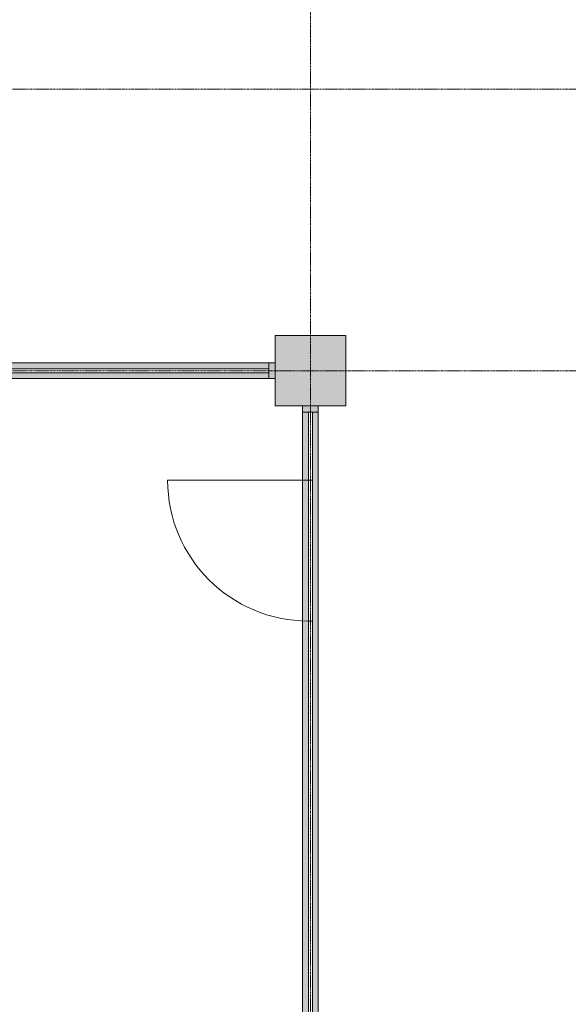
# Model space of a CAD drawing. Header units: millimetres. Extents: x -3388 to 301539, y -5590 to 54660.
# Tile 191 of 216: x 89943 to 93447, y 6750 to 13044. Entities that reach past the tile are written whole.
import ezdxf

# ---------------------------------------------------------------- set-up
doc = ezdxf.new("R2010")
doc.units = ezdxf.units.MM
doc.linetypes.add('stramienlijn', pattern=[21, 12, -3, 3, -3])
for name, color, linetype, lineweight in [('A-DOOR', 31, 'Continuous', 9), ('A-GLAZ', 151, 'Continuous', 9), ('A-GLAZ-CURT', 52, 'Continuous', 9), ('A-GLAZ-CWMG', 51, 'Continuous', 9), ('S-COLS', 52, 'Continuous', 13), ('S-GRID', 1, 'Continuous', 9)]:
    doc.layers.add(name, color=color, linetype=linetype, lineweight=lineweight)

# ---------------------------------------------------------------- blocks, each defined once
blk = doc.blocks.new('Prefab_Betonkolom_Rechthoekig - Prefab kolom rechthoekig 450x450-1702227-4e verdieping - bouwdeel 3_ 4_ 5')
at = {"layer": 'S-COLS', "lineweight": 9}
blk.add_hatch(color=254, dxfattribs=at).paths.add_polyline_path([(225, -225), (225, 225), (-225, 225), (-225, -225)], flags=0)
at = {"layer": 'S-COLS', "color": 8, "lineweight": 9}
for p, q in [((225, 225), (-225, 225)), ((-225, 225), (-225, -225)), ((225, -225), (225, 225)), ((-225, -225), (225, -225))]:
    blk.add_line(p, q, dxfattribs=at)
blk = doc.blocks.new('stadhuis Zoetermeer_constructie_4_rvt-1-4e verdieping - bouwdeel 3_ 4_ 5')
at = {"lineweight": 9}
blk.add_blockref('Prefab_Betonkolom_Rechthoekig - Prefab kolom rechthoekig 450x450-1702227-4e verdieping - bouwdeel 3_ 4_ 5', (91800, 10800), dxfattribs=at)
blk = doc.blocks.new('System Panel - Glazed-2312833-4e verdieping - bouwdeel 3_ 4_ 5')
at = {"layer": 'A-GLAZ-CURT', "lineweight": 13}
for p, q in [((2435, 12.5), (-2435, 12.5)), ((-2435, 12.5), (-2435, -12.5)), ((2435, -12.5), (2435, 12.5)), ((-2435, -12.5), (2435, -12.5))]:
    blk.add_line(p, q, dxfattribs=at)
blk = doc.blocks.new('Rectangular Mullion - 100x40 alu-2244690-4e verdieping - bouwdeel 3_ 4_ 5')
at = {"layer": 'A-GLAZ-CWMG'}
h = blk.add_hatch(color=256, dxfattribs=at)
h.paths.add_polyline_path([(91316.6, 10750), (91535, 10750), (91535, 10787.5), (86665, 10787.5), (86665, 10750), (89209.5, 10750)], flags=0)
h.paths.add_polyline_path([(89209.5, 10812.5), (91535, 10812.5), (91535, 10850), (86665, 10850), (86665, 10812.5), (87102.5, 10812.5)], flags=0)
for p, q in [((91535, 10850), (86665, 10850)), ((91535, 10750), (86665, 10750))]:
    blk.add_line(p, q, dxfattribs=at)
blk = doc.blocks.new('Rectangular Mullion - 100x40 alu-V6-4e verdieping - bouwdeel 3_ 4_ 5')
at = {"layer": 'A-GLAZ-CWMG'}
blk.add_hatch(color=256, dxfattribs=at).paths.add_polyline_path([(-40, 50), (0, 50), (0, -50), (-40, -50)], flags=0)
at = {"layer": 'A-GLAZ-CWMG', "lineweight": 18}
for p, q in [((-40, 50), (0, 50)), ((-40, -50), (-40, 50)), ((0, -50), (-40, -50))]:
    blk.add_line(p, q, dxfattribs=at)
blk = doc.blocks.new('System Panel - Glazed-2318106-4e verdieping - bouwdeel 3_ 4_ 5')
at = {"layer": 'A-GLAZ-CURT', "lineweight": 13}
for p, q in [((217.5, 12.5), (-217.5, 12.5)), ((-217.5, 12.5), (-217.5, -12.5)), ((-217.5, -12.5), (217.5, -12.5))]:
    blk.add_line(p, q, dxfattribs=at)
blk = doc.blocks.new('Rectangular Mullion - 100x40 alu-2246861-4e verdieping - bouwdeel 3_ 4_ 5')
at = {"layer": 'A-GLAZ-CWMG'}
h = blk.add_hatch(color=256, dxfattribs=at)
h.paths.add_polyline_path([(91787.5, 10100), (91787.5, 10535), (91750, 10535), (91750, 10100)], flags=0)
h.paths.add_polyline_path([(91850, 10100), (91850, 10535), (91812.5, 10535), (91812.5, 10100)], flags=0)
for p, q in [((91750, 10100), (91750, 10535)), ((91850, 10100), (91850, 10535))]:
    blk.add_line(p, q, dxfattribs=at)
blk = doc.blocks.new('Rectangular Mullion - 100x40 alu-2125703-4e verdieping - bouwdeel 3_ 4_ 5')
at = {"layer": 'A-GLAZ-CWMG'}
blk.add_hatch(color=256, dxfattribs=at).paths.add_polyline_path([(0, -50), (0, 50), (-40, 50), (-40, -50)], flags=0)
at = {"layer": 'A-GLAZ-CWMG', "lineweight": 18}
for p, q in [((0, 50), (-40, 50)), ((-40, 50), (-40, -50)), ((-40, -50), (0, -50))]:
    blk.add_line(p, q, dxfattribs=at)
blk = doc.blocks.new('System Panel - Glazed-2318108-4e verdieping - bouwdeel 3_ 4_ 5')
at = {"layer": 'A-GLAZ-CURT', "lineweight": 13}
for p, q in [((1755, 12.5), (-1755, 12.5)), ((1755, -12.5), (1755, 12.5)), ((-1755, -12.5), (1755, -12.5))]:
    blk.add_line(p, q, dxfattribs=at)
blk = doc.blocks.new('Rectangular Mullion - 100x40 alu-2246907-4e verdieping - bouwdeel 3_ 4_ 5')
at = {"layer": 'A-GLAZ-CWMG'}
h = blk.add_hatch(color=256, dxfattribs=at)
h.paths.add_polyline_path([(91787.5, 5690), (91787.5, 9200), (91750, 9200), (91750, 5690)], flags=0)
h.paths.add_polyline_path([(91850, 5690), (91850, 9200), (91812.5, 9200), (91812.5, 5690)], flags=0)
for p, q in [((91750, 5690), (91750, 9200)), ((91850, 5690), (91850, 9200))]:
    blk.add_line(p, q, dxfattribs=at)
blk = doc.blocks.new('32_binnendeur_glas - 32_50_B00_nzs_dBXX_open-2125914-4e verdieping - bouwdeel 3_ 4_ 5')
at = {"layer": 'A-DOOR'}
for p, q in [((450, 12.5), (-450, 12.5)), ((-450, 12.5), (-450, -12.5)), ((450, -12.5), (450, 12.5)), ((-450, -12.5), (450, -12.5))]:
    blk.add_line(p, q, dxfattribs=at)
blk = doc.blocks.new('Rectangular Mullion - 100x40 alu-2125880-4e verdieping - bouwdeel 3_ 4_ 5')
at = {"layer": 'A-GLAZ-CWMG'}
h = blk.add_hatch(color=256, dxfattribs=at)
h.paths.add_polyline_path([(49585, 23950), (50485, 23950), (50485, 23987.5), (49585, 23987.5)], flags=0)
h.paths.add_polyline_path([(49585, 24012.5), (50485, 24012.5), (50485, 24050), (49585, 24050)], flags=0)
for p, q in [((50485, 24050), (49585, 24050)), ((50485, 23950), (49585, 23950))]:
    blk.add_line(p, q, dxfattribs=at)
blk = doc.blocks.new('BI deur links - BI deur links-4772234-4e verdieping - bouwdeel 3_ 4_ 5')
at = {"layer": 'A-GLAZ', "lineweight": 13}
blk.add_line((450, 12.5), (450, 912.5), dxfattribs=at)
blk.add_arc((450, 12.5), 900, 90, 180, dxfattribs=at)

msp = doc.modelspace()

# ---------------------------------------------------------------- linework, layer by layer
at = {"layer": 'S-GRID', "linetype": 'stramienlijn'}
for p, q in [((91800, 44000), (91800, -4400)), ((130950, 12600), (-2788.087, 12600)), ((130950, 10800), (12500.1395, 10800))]:
    msp.add_line(p, q, dxfattribs=at)

# ---------------------------------------------------------------- block references
at = {"lineweight": 5}
msp.add_blockref('stadhuis Zoetermeer_constructie_4_rvt-1-4e verdieping - bouwdeel 3_ 4_ 5', (0, 0), dxfattribs=at)
at = {"layer": 'A-DOOR', "rotation": 270}
msp.add_blockref('32_binnendeur_glas - 32_50_B00_nzs_dBXX_open-2125914-4e verdieping - bouwdeel 3_ 4_ 5', (91800, 9650), dxfattribs=at)
at = {"layer": 'A-GLAZ', "rotation": 89.99999999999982}
msp.add_blockref('BI deur links - BI deur links-4772234-4e verdieping - bouwdeel 3_ 4_ 5', (91800, 9650), dxfattribs=at)
at = {"layer": 'A-GLAZ-CURT'}
msp.add_blockref('System Panel - Glazed-2312833-4e verdieping - bouwdeel 3_ 4_ 5', (89100, 10800), dxfattribs=at)
at = {"layer": 'A-GLAZ-CURT', "rotation": 270}
for name, p in [('System Panel - Glazed-2318106-4e verdieping - bouwdeel 3_ 4_ 5', (91800, 10317.5)), ('System Panel - Glazed-2318108-4e verdieping - bouwdeel 3_ 4_ 5', (91800, 7445))]:
    msp.add_blockref(name, p, dxfattribs=at)
at = {"layer": 'A-GLAZ-CWMG'}
for name in ['Rectangular Mullion - 100x40 alu-2244690-4e verdieping - bouwdeel 3_ 4_ 5', 'Rectangular Mullion - 100x40 alu-2246861-4e verdieping - bouwdeel 3_ 4_ 5', 'Rectangular Mullion - 100x40 alu-2246907-4e verdieping - bouwdeel 3_ 4_ 5']:
    msp.add_blockref(name, (0, 0), dxfattribs=at)
at = {"layer": 'A-GLAZ-CWMG', "extrusion": (0, 0, -1), "rotation": 180}
msp.add_blockref('Rectangular Mullion - 100x40 alu-V6-4e verdieping - bouwdeel 3_ 4_ 5', (-91575, 10800), dxfattribs=at)
at = {"layer": 'A-GLAZ-CWMG'}
for name, p, rotation in [('Rectangular Mullion - 100x40 alu-2125703-4e verdieping - bouwdeel 3_ 4_ 5', (91800, 10575), 90), ('Rectangular Mullion - 100x40 alu-2125880-4e verdieping - bouwdeel 3_ 4_ 5', (67800, 59685), 269.9999999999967)]:
    msp.add_blockref(name, p, dxfattribs=dict(at, rotation=rotation))

doc.saveas('drawing.dxf')
